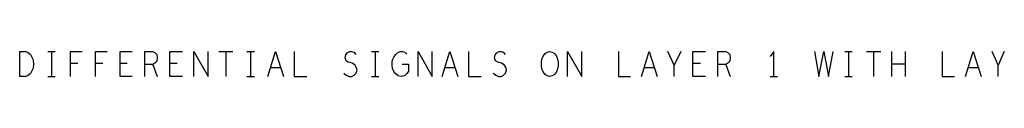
# Model space of a CAD drawing. Extents: x 28 to 61, y 25 to 46.
# Tile 34 of 50: x 48.57 to 52.522, y 35.475 to 35.575. Entities that reach past the tile are written whole.
import ezdxf

# ---------------------------------------------------------------- set-up
doc = ezdxf.new("R2010")
doc.units = 0
doc.layers.add('RVP8-IFD_F_fab', color=2, linetype='CONTINUOUS')

msp = doc.modelspace()

# ---------------------------------------------------------------- linework, layer by layer
at = {"layer": 'RVP8-IFD_F_fab'}
for points in [[(48.57, 35.475), (48.57, 35.575), (48.595, 35.575), (48.605, 35.57), (48.613, 35.563), (48.619, 35.553), (48.624, 35.542), (48.625, 35.525), (48.624, 35.508), (48.619, 35.497), (48.613, 35.487), (48.605, 35.48), (48.595, 35.475), (48.57, 35.475)], [(50.697, 35.475), (50.687, 35.477), (50.679, 35.483), (50.671, 35.493), (50.666, 35.505), (50.664, 35.518), (50.664, 35.532), (50.666, 35.545), (50.671, 35.557), (50.679, 35.567), (50.687, 35.573), (50.697, 35.575), (50.707, 35.573), (50.716, 35.567), (50.724, 35.557), (50.729, 35.545), (50.731, 35.532), (50.731, 35.518), (50.729, 35.505), (50.724, 35.493), (50.716, 35.483), (50.707, 35.477), (50.697, 35.475)]]:
    msp.add_lwpolyline(points, close=True, dxfattribs=at)
for points in [[(48.683, 35.575), (48.712, 35.575)], [(48.697, 35.575), (48.697, 35.475)], [(48.774, 35.475), (48.774, 35.575), (48.821, 35.575)], [(48.874, 35.475), (48.874, 35.575), (48.921, 35.575)], [(49.022, 35.475), (48.973, 35.475), (48.973, 35.575), (49.022, 35.575)], [(49.072, 35.475), (49.072, 35.575), (49.104, 35.575), (49.114, 35.57), (49.12, 35.563), (49.122, 35.55), (49.12, 35.537), (49.113, 35.528), (49.104, 35.523), (49.072, 35.523)], [(49.223, 35.475), (49.172, 35.475), (49.172, 35.575), (49.223, 35.575)], [(49.269, 35.475), (49.269, 35.575), (49.326, 35.475), (49.326, 35.575)], [(49.369, 35.575), (49.426, 35.575)], [(49.397, 35.575), (49.397, 35.475)], [(49.482, 35.575), (49.512, 35.575)], [(49.497, 35.575), (49.497, 35.475)], [(49.566, 35.475), (49.597, 35.575), (49.629, 35.475)], [(49.672, 35.575), (49.672, 35.475), (49.723, 35.475)], [(49.871, 35.488), (49.881, 35.48), (49.892, 35.475), (49.902, 35.475), (49.912, 35.48), (49.92, 35.488), (49.924, 35.5), (49.921, 35.512), (49.915, 35.522), (49.904, 35.528), (49.889, 35.532), (49.88, 35.538), (49.876, 35.55), (49.879, 35.562), (49.885, 35.57), (49.894, 35.575), (49.902, 35.575), (49.911, 35.572), (49.919, 35.563)], [(49.982, 35.575), (50.012, 35.575)], [(49.997, 35.575), (49.997, 35.475)], [(50.105, 35.525), (50.13, 35.525), (50.13, 35.495), (50.122, 35.485), (50.114, 35.478), (50.101, 35.475), (50.089, 35.478), (50.08, 35.485), (50.072, 35.495), (50.067, 35.507), (50.065, 35.52), (50.065, 35.532), (50.067, 35.542), (50.072, 35.553), (50.08, 35.563), (50.087, 35.57), (50.097, 35.575), (50.106, 35.575), (50.116, 35.572), (50.124, 35.565)], [(50.169, 35.475), (50.169, 35.575), (50.226, 35.475), (50.226, 35.575)], [(50.266, 35.475), (50.297, 35.575), (50.329, 35.475)], [(50.372, 35.575), (50.372, 35.475), (50.422, 35.475)], [(50.471, 35.488), (50.481, 35.48), (50.492, 35.475), (50.502, 35.475), (50.512, 35.48), (50.52, 35.488), (50.524, 35.5), (50.521, 35.512), (50.515, 35.522), (50.504, 35.528), (50.489, 35.532), (50.48, 35.538), (50.476, 35.55), (50.479, 35.562), (50.485, 35.57), (50.494, 35.575), (50.502, 35.575), (50.511, 35.572), (50.519, 35.563)], [(50.769, 35.475), (50.769, 35.575), (50.826, 35.475), (50.826, 35.575)], [(50.973, 35.575), (50.973, 35.475), (51.022, 35.475)], [(51.066, 35.475), (51.097, 35.575), (51.129, 35.475)], [(51.197, 35.475), (51.197, 35.52), (51.172, 35.575)], [(51.223, 35.575), (51.197, 35.52)], [(51.322, 35.475), (51.272, 35.475), (51.272, 35.575), (51.322, 35.575)], [(51.372, 35.475), (51.372, 35.575), (51.404, 35.575), (51.414, 35.57), (51.42, 35.563), (51.422, 35.55), (51.42, 35.537), (51.412, 35.528), (51.404, 35.523), (51.372, 35.523)], [(51.597, 35.475), (51.597, 35.575), (51.582, 35.555)], [(51.76, 35.575), (51.777, 35.475), (51.797, 35.575), (51.817, 35.475), (51.835, 35.575)], [(51.882, 35.575), (51.912, 35.575)], [(51.897, 35.575), (51.897, 35.475)], [(51.969, 35.575), (52.026, 35.575)], [(51.997, 35.575), (51.997, 35.475)], [(52.071, 35.475), (52.071, 35.575)], [(52.124, 35.575), (52.124, 35.475)], [(52.272, 35.575), (52.272, 35.475), (52.322, 35.475)], [(52.366, 35.475), (52.397, 35.575), (52.429, 35.475)], [(52.497, 35.475), (52.497, 35.52), (52.473, 35.575)], [(52.522, 35.575), (52.497, 35.52)], [(48.804, 35.527), (48.774, 35.527)], [(48.904, 35.527), (48.874, 35.527)], [(49.002, 35.527), (48.973, 35.527)], [(49.104, 35.523), (49.122, 35.475)], [(49.202, 35.527), (49.172, 35.527)], [(49.617, 35.51), (49.577, 35.51)], [(50.317, 35.51), (50.277, 35.51)], [(51.117, 35.51), (51.077, 35.51)], [(51.302, 35.527), (51.272, 35.527)], [(51.404, 35.523), (51.422, 35.475)], [(52.124, 35.525), (52.071, 35.525)], [(52.417, 35.51), (52.377, 35.51)], [(48.683, 35.475), (48.712, 35.475)], [(49.482, 35.475), (49.512, 35.475)], [(49.982, 35.475), (50.012, 35.475)], [(51.582, 35.475), (51.612, 35.475)], [(51.882, 35.475), (51.912, 35.475)]]:
    msp.add_lwpolyline(points, dxfattribs=at)

doc.saveas('drawing.dxf')
